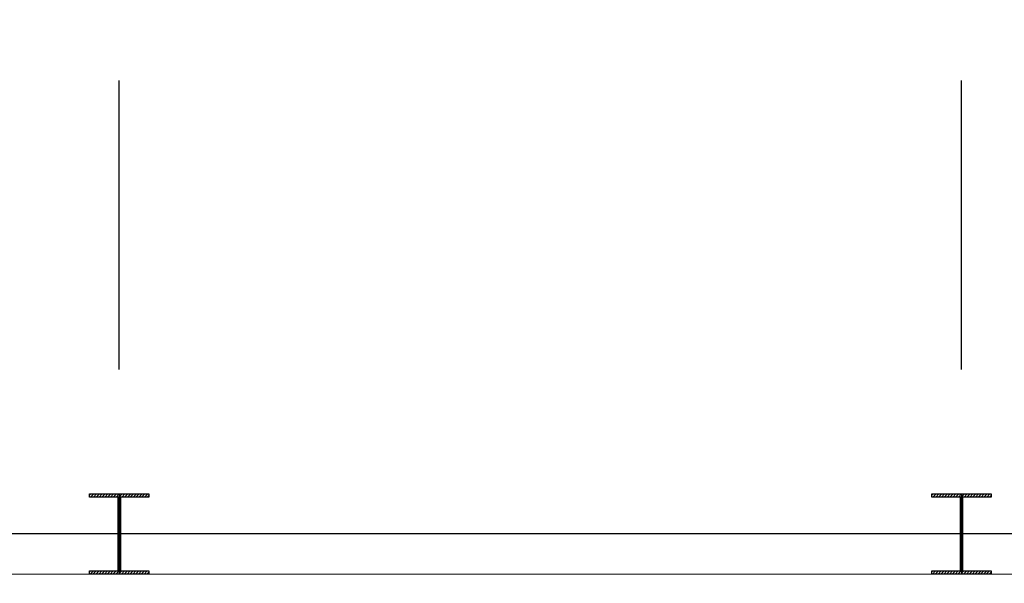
# Model space of a CAD drawing. Header units: inches. Extents: x 0 to 1564127, y -23460 to 23144100.
# Tile 69 of 215: x 252749 to 254283, y 193921 to 194799. Entities that reach past the tile are written whole.
import ezdxf

# ---------------------------------------------------------------- set-up
doc = ezdxf.new("R2010")
doc.units = ezdxf.units.IN
doc.header["$LTSCALE"] = 1800
doc.header["$MEASUREMENT"] = 0
doc.linetypes.add('CENTER', pattern=[2, 1.25, -0.25, 0.25, -0.25])
for name, color, linetype in [('CEN', 2, 'CENTER'), ('COL', 1, 'Continuous'), ('GRID', 251, 'CENTER')]:
    doc.layers.add(name, color=color, linetype=linetype)
doc.layers.add('CONCRETE', color=145, linetype='Continuous', lineweight=18)

msp = doc.modelspace()

# ---------------------------------------------------------------- hatches: boundary and pattern name
at = {"layer": 'COL'}
h = msp.add_hatch(dxfattribs=at)
h.set_pattern_fill('ANSI31', color=8, scale=25, angle=180, style=0)
h.set_pattern_definition([(225, (182903.0824, 179598.0403), (2.20970869, -2.20970869), [])])
h.paths.add_polyline_path([(252949.91, 194059.98), (252903.66, 194059.98), (252903.66, 194054.98), (252905.41, 194054.98), (252949.91, 194054.98)])
h.paths.add_polyline_path([(252903.66, 194059.98), (252857.41, 194059.98), (252857.41, 194054.98), (252903.66, 194054.98)])
h.paths.add_polyline_path([(252905.41, 194054.98), (252903.66, 194054.98), (252903.66, 193997.48), (252905.41, 193997.48)])
h.paths.add_polyline_path([(252903.66, 194054.98), (252901.91, 194054.98), (252901.91, 193997.48), (252903.66, 193997.48)])
h.paths.add_polyline_path([(252905.41, 193997.48), (252903.66, 193997.48), (252903.66, 193939.98), (252905.41, 193939.98)])
h.paths.add_polyline_path([(252903.66, 193997.48), (252901.91, 193997.48), (252901.91, 193939.98), (252903.66, 193939.98)])
h.paths.add_polyline_path([(252949.91, 193939.98), (252903.66, 193939.98), (252903.66, 193934.98), (252949.91, 193934.98)])
h.paths.add_polyline_path([(252903.66, 193939.98), (252901.91, 193939.98), (252857.41, 193939.98), (252857.41, 193934.98), (252903.66, 193934.98)])
h = msp.add_hatch(dxfattribs=at)
h.set_pattern_fill('ANSI31', color=8, scale=25, angle=180, style=0)
h.set_pattern_definition([(225, (184215.5824, 179598.0403), (2.20970869, -2.20970869), [])])
h.paths.add_polyline_path([(254262.41, 194059.98), (254216.16, 194059.98), (254216.16, 194054.98), (254217.91, 194054.98), (254262.41, 194054.98)])
h.paths.add_polyline_path([(254216.16, 194059.98), (254169.91, 194059.98), (254169.91, 194054.98), (254216.16, 194054.98)])
h.paths.add_polyline_path([(254217.91, 194054.98), (254216.16, 194054.98), (254216.16, 193997.48), (254217.91, 193997.48)])
h.paths.add_polyline_path([(254216.16, 194054.98), (254214.41, 194054.98), (254214.41, 193997.48), (254216.16, 193997.48)])
h.paths.add_polyline_path([(254217.91, 193997.48), (254216.16, 193997.48), (254216.16, 193939.98), (254217.91, 193939.98)])
h.paths.add_polyline_path([(254216.16, 193997.48), (254214.41, 193997.48), (254214.41, 193939.98), (254216.16, 193939.98)])
h.paths.add_polyline_path([(254262.41, 193939.98), (254216.16, 193939.98), (254216.16, 193934.98), (254262.41, 193934.98)])
h.paths.add_polyline_path([(254216.16, 193939.98), (254214.41, 193939.98), (254169.91, 193939.98), (254169.91, 193934.98), (254216.16, 193934.98)])

# ---------------------------------------------------------------- linework, layer by layer
at = {"layer": 'CEN', "color": 8}
for p, q in [((252903.66, 194059.98), (252903.66, 193934.98)), ((254216.16, 194059.98), (254216.16, 193934.98)), ((252927.61, 193997.48), (252879.72, 193997.48)), ((254240.11, 193997.48), (254192.22, 193997.48))]:
    msp.add_line(p, q, dxfattribs=at)
at = {"layer": 'COL', "color": 8}
for points in [[(252857.41, 194059.98), (252949.91, 194059.98), (252949.91, 194054.98), (252857.41, 194054.98)], [(252901.91, 194054.98), (252905.41, 194054.98), (252905.41, 193939.98), (252901.91, 193939.98)], [(254169.91, 194059.98), (254262.41, 194059.98), (254262.41, 194054.98), (254169.91, 194054.98)], [(254214.41, 194054.98), (254217.91, 194054.98), (254217.91, 193939.98), (254214.41, 193939.98)], [(252857.41, 193939.98), (252949.91, 193939.98), (252949.91, 193934.98), (252857.41, 193934.98)], [(254169.91, 193939.98), (254262.41, 193939.98), (254262.41, 193934.98), (254169.91, 193934.98)]]:
    msp.add_lwpolyline(points, close=True, dxfattribs=at)
at = {"layer": 'CONCRETE', "color": 8}
msp.add_line((251501.79, 193934.98), (254305.54, 193934.98), dxfattribs=at)
at = {"layer": 'GRID', "color": 8}
for p, q in [((252903.66, 184353.78), (252903.66, 194798.59)), ((254216.16, 184353.78), (254216.16, 194798.59)), ((254653.66, 193997.48), (249241.16, 193997.48))]:
    msp.add_line(p, q, dxfattribs=at)

doc.saveas('drawing.dxf')
